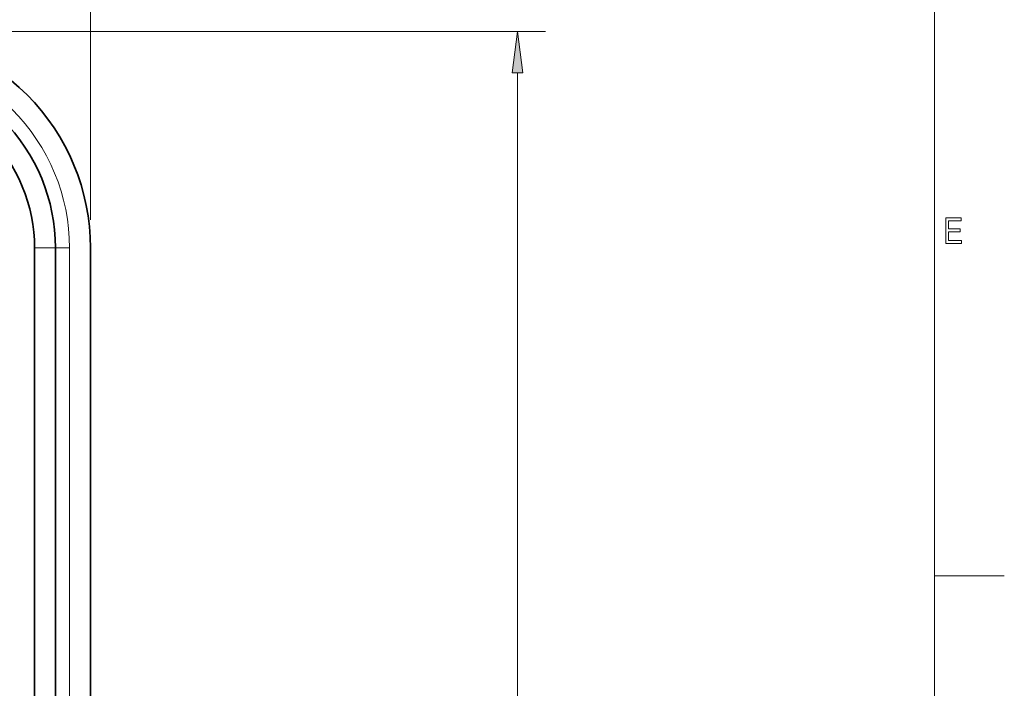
# Model space of a CAD drawing. Extents: x 1 to 211, y 3 to 294.
# Tile 27 of 31: x 140 to 211, y 210 to 258. Entities that reach past the tile are written whole.
import ezdxf

# ---------------------------------------------------------------- set-up
doc = ezdxf.new("R2010")
doc.units = 0

msp = doc.modelspace()

# ---------------------------------------------------------------- linework, layer by layer
at = {"color": 7, "lineweight": 13}
for p, q in [((205.716782, 288.883942), (205.716782, 7.883948)), ((145.306931, 243.856689), (145.306931, 270.925537)), ((131.806931, 257.356689), (177.872269, 257.356689)), ((175.872269, 147.331024), (175.872269, 254.382355)), ((143.806931, 159.856689), (143.806931, 241.856689))]:
    msp.add_line(p, q, dxfattribs=at)
at = {"color": 7, "lineweight": 13, "ltscale": 0.0375}
msp.add_line((142.806931, 241.856689), (141.306931, 241.856689), dxfattribs=at)
at = {"color": 7, "lineweight": 35}
for p, q in [((141.306931, 241.856689), (141.306931, 159.856689)), ((142.806931, 241.856689), (142.806931, 159.856689)), ((145.306931, 159.856689), (145.306931, 241.856689))]:
    msp.add_line(p, q, dxfattribs=at)
at = {"color": 7, "lineweight": 13, "ltscale": 0.025}
msp.add_line((143.806931, 241.856689), (142.806931, 241.856689), dxfattribs=at)
at = {"color": 7, "lineweight": 13, "ltscale": 0.125}
msp.add_line((205.716782, 218.383942), (210.716782, 218.383942), dxfattribs=at)
at = {"color": 7, "lineweight": 13}
for points in [[(176.263855, 254.382355), (175.872269, 257.356689), (175.480698, 254.382355)], [(206.527161, 242.16684), (206.527161, 244.018845), (207.624969, 244.018845), (207.624969, 243.800293), (206.728027, 243.800293), (206.728027, 243.233063), (207.56813, 243.233063), (207.56813, 243.015778), (206.728027, 243.015778), (206.728027, 242.385391), (207.660339, 242.385391), (207.660339, 242.16684)]]:
    msp.add_lwpolyline(points, close=True, dxfattribs=at)
at = {"color": 7, "lineweight": 35}
for radius, start in [(15.5, 360), (15.5, 360), (13, 360), (11.5, 0.000003)]:
    msp.add_arc((129.806931, 241.856689), radius, start, 90.000003, dxfattribs=at)
at = {"color": 7, "lineweight": 13}
msp.add_arc((129.806931, 241.856689), 14, 360, 90.000003, dxfattribs=at)
msp.add_solid([(176.263855, 254.382355), (175.872269, 257.356689), (176.263855, 254.382355), (175.480698, 254.382355)], dxfattribs=at)

doc.saveas('drawing.dxf')
